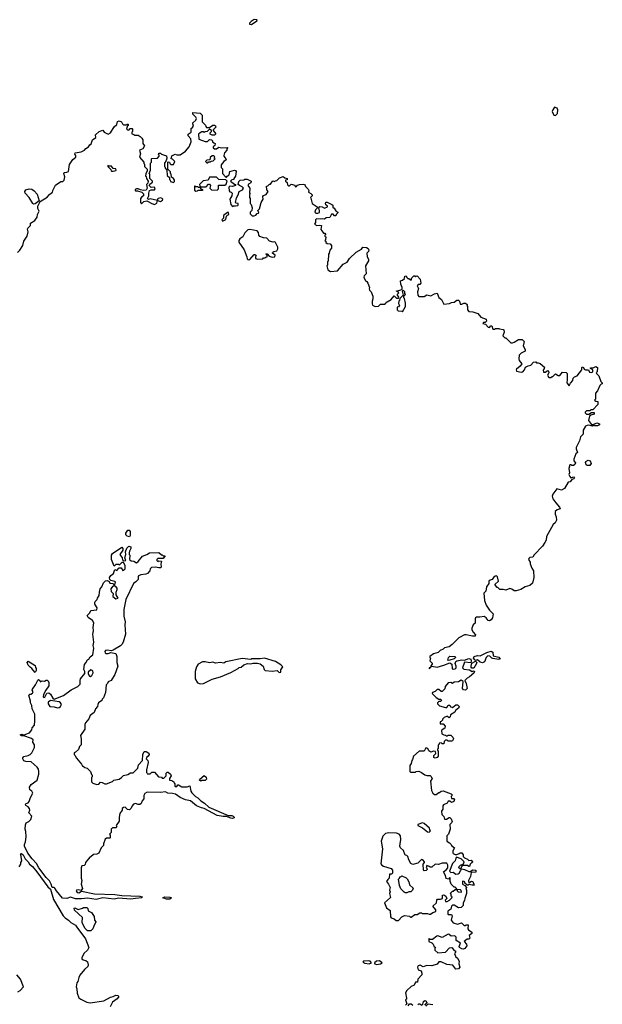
# Model space of a CAD drawing. Extents: x 2380107 to 2585170, y 384273 to 546161.
# Tile 132 of 256: x 2453755 to 2460540, y 516503 to 527977. Entities that reach past the tile are written whole.
import ezdxf

# ---------------------------------------------------------------- set-up
doc = ezdxf.new("R2010")
doc.units = 0

msp = doc.modelspace()

# ---------------------------------------------------------------- linework, layer by layer
at = {"layer": '0CON05XD'}
for points in [[(2456455, 527922), (2456516, 527965), (2456520, 527975), (2456485, 527977), (2456449, 527955), (2456433, 527935), (2456432, 527925), (2456455, 527922)], [(2453730, 525265), (2453755, 525290), (2453792, 525345), (2453803, 525395), (2453842, 525455), (2453853, 525505), (2453847, 525537), (2453851, 525549), (2453882, 525578), (2453880, 525605), (2453933, 525637), (2453958, 525675), (2453962, 525705), (2453980, 525745), (2453968, 525775), (2453968, 525805), (2453992, 525858), (2454075, 525908), (2454101, 525939), (2454125, 525960), (2454138, 525962), (2454140, 525985), (2454170, 526050), (2454235, 526092), (2454258, 526092), (2454272, 526108), (2454280, 526145), (2454270, 526185), (2454273, 526195), (2454305, 526198), (2454324, 526206), (2454335, 526288), (2454375, 526348), (2454410, 526375), (2454410, 526395), (2454398, 526408), (2454400, 526425), (2454470, 526435), (2454510, 526455), (2454524, 526476), (2454556, 526494), (2454572, 526518), (2454588, 526532), (2454604, 526576), (2454640, 526605), (2454638, 526635), (2454680, 526675), (2454725, 526690), (2454740, 526665), (2454785, 526642), (2454813, 526657), (2454855, 526730), (2454888, 526755), (2454895, 526790), (2454915, 526798), (2454940, 526785), (2454952, 526762), (2454965, 526750), (2454995, 526750), (2455005, 526760), (2455018, 526758), (2455020, 526745), (2455012, 526738), (2455000, 526705), (2455012, 526692), (2455025, 526690), (2455042, 526708), (2455065, 526710), (2455070, 526705), (2455070, 526675), (2455060, 526665), (2455060, 526645), (2455085, 526640), (2455095, 526630), (2455135, 526630), (2455156, 526616), (2455176, 526596), (2455188, 526575), (2455190, 526535), (2455207, 526507), (2455189, 526471), (2455150, 526455), (2455160, 526415), (2455152, 526375), (2455200, 526315), (2455202, 526302), (2455210, 526295), (2455210, 526265), (2455240, 526235), (2455240, 526215), (2455222, 526182), (2455220, 526155), (2455228, 526148), (2455232, 526125), (2455253, 526095), (2455248, 526072), (2455233, 526055), (2455240, 526015), (2455229, 525991), (2455197, 525987), (2455163, 525993), (2455135, 526006), (2455115, 526007), (2455101, 525999), (2455098, 525988), (2455105, 525982), (2455125, 525982), (2455177, 525967), (2455196, 525946), (2455196, 525924), (2455177, 525913), (2455162, 525895), (2455160, 525845), (2455175, 525830), (2455202, 525858), (2455234, 525864), (2455245, 525862), (2455293, 525833), (2455326, 525824), (2455351, 525839), (2455360, 525870), (2455395, 525857), (2455418, 525875), (2455420, 525885), (2455413, 525893), (2455395, 525900), (2455368, 525895), (2455360, 525885), (2455360, 525870), (2455275, 525890), (2455255, 525880), (2455243, 525893), (2455257, 525923), (2455258, 525955), (2455268, 525985), (2455285, 525993), (2455325, 525993), (2455332, 526005), (2455326, 526026), (2455285, 526020), (2455263, 526045), (2455269, 526061), (2455300, 526085), (2455300, 526095), (2455270, 526125), (2455270, 526175), (2455262, 526185), (2455278, 526225), (2455280, 526305), (2455290, 526315), (2455290, 526355), (2455295, 526360), (2455358, 526362), (2455380, 526385), (2455378, 526398), (2455370, 526405), (2455375, 526420), (2455395, 526420), (2455405, 526410), (2455465, 526390), (2455468, 526365), (2455460, 526335), (2455440, 526305), (2455440, 526265), (2455448, 526258), (2455450, 526245), (2455470, 526225), (2455472, 526162), (2455498, 526138), (2455500, 526115), (2455508, 526108), (2455512, 526092), (2455545, 526080), (2455557, 526093), (2455558, 526105), (2455548, 526125), (2455522, 526142), (2455520, 526175), (2455510, 526185), (2455510, 526205), (2455480, 526235), (2455480, 526315), (2455485, 526320), (2455498, 526318), (2455502, 526302), (2455515, 526290), (2455545, 526290), (2455560, 526325), (2455535, 526350), (2455520, 526355), (2455525, 526390), (2455565, 526410), (2455585, 526400), (2455625, 526400), (2455686, 526444), (2455728, 526495), (2455752, 526555), (2455747, 526587), (2455718, 526625), (2455718, 526642), (2455750, 526665), (2455753, 526707), (2455765, 526718), (2455780, 526735), (2455770, 526765), (2455773, 526775), (2455808, 526805), (2455813, 526825), (2455805, 526842), (2455770, 526875), (2455770, 526895), (2455858, 526888), (2455880, 526865), (2455880, 526785), (2455918, 526748), (2455922, 526732), (2455932, 526722), (2455965, 526720), (2456005, 526748), (2456025, 526748), (2456035, 526740), (2456038, 526725), (2456010, 526695), (2456010, 526685), (2456038, 526645), (2456025, 526630), (2455995, 526630), (2455974, 526644), (2455973, 526657), (2455990, 526675), (2455990, 526685), (2455965, 526700), (2455937, 526673), (2455915, 526670), (2455905, 526662), (2455895, 526670), (2455875, 526670), (2455855, 526660), (2455838, 526642), (2455840, 526585), (2455915, 526558), (2455942, 526558), (2455965, 526580), (2455988, 526578), (2456000, 526565), (2456000, 526555), (2456015, 526540), (2456030, 526535), (2456028, 526512), (2456010, 526495), (2456010, 526485), (2456023, 526473), (2456045, 526470), (2456075, 526490), (2456105, 526482), (2456178, 526488), (2456168, 526472), (2456168, 526455), (2456142, 526425), (2456132, 526395), (2456132, 526385), (2456157, 526357), (2456158, 526345), (2456132, 526325), (2456100, 526285), (2456100, 526255), (2456117, 526237), (2456118, 526185), (2456155, 526140), (2456165, 526140), (2456170, 526155), (2456195, 526170), (2456202, 526208), (2456255, 526222), (2456268, 526218), (2456277, 526207), (2456268, 526155), (2456250, 526125), (2456250, 526115), (2456225, 526110), (2456210, 526095), (2456255, 526060), (2456268, 526058), (2456270, 526045), (2456235, 526032), (2456202, 526038), (2456190, 526025), (2456193, 525983), (2456202, 525972), (2456218, 525968), (2456228, 525955), (2456227, 525923), (2456203, 525885), (2456212, 525825), (2456235, 525800), (2456243, 525807), (2456269, 525809), (2456295, 525810), (2456300, 525815), (2456300, 525835), (2456275, 525840), (2456268, 525848), (2456278, 525902), (2456300, 525935), (2456312, 525975), (2456350, 525995), (2456360, 526015), (2456345, 526030), (2456313, 526043), (2456300, 526055), (2456308, 526092), (2456323, 526107), (2456365, 526110), (2456375, 526120), (2456405, 526120), (2456450, 526095), (2456446, 526074), (2456421, 526059), (2456410, 526045), (2456437, 526015), (2456432, 525955), (2456438, 525945), (2456430, 525935), (2456430, 525905), (2456440, 525895), (2456440, 525835), (2456452, 525822), (2456462, 525785), (2456460, 525755), (2456440, 525735), (2456440, 525715), (2456463, 525693), (2456485, 525692), (2456505, 525700), (2456522, 525718), (2456538, 525722), (2456540, 525735), (2456532, 525742), (2456530, 525755), (2456547, 525773), (2456568, 525845), (2456592, 525885), (2456588, 525915), (2456595, 525928), (2456625, 525940), (2456650, 525975), (2456632, 525995), (2456630, 526035), (2456645, 526040), (2456665, 526060), (2456675, 526060), (2456702, 526098), (2456725, 526090), (2456732, 526098), (2456748, 526102), (2456780, 526135), (2456825, 526150), (2456842, 526132), (2456870, 526125), (2456868, 526112), (2456852, 526108), (2456850, 526095), (2456868, 526078), (2456873, 526053), (2456885, 526040), (2456898, 526042), (2456915, 526060), (2456958, 526048), (2456965, 526030), (2456978, 526032), (2456992, 526048), (2457015, 526058), (2457055, 526060), (2457070, 526055), (2457080, 526045), (2457082, 526032), (2457115, 526000), (2457122, 525985), (2457120, 525965), (2457145, 525952), (2457160, 525935), (2457160, 525925), (2457140, 525905), (2457147, 525897), (2457162, 525835), (2457220, 525795), (2457218, 525782), (2457198, 525762), (2457192, 525732), (2457202, 525722), (2457227, 525723), (2457245, 525730), (2457248, 525748)], [(2459995, 526860), (2460017, 526885), (2460021, 526925), (2460013, 526945), (2459985, 526956), (2459962, 526928), (2459956, 526905), (2459975, 526866), (2459995, 526860)], [(2455945, 526310), (2455955, 526320), (2455975, 526320), (2455985, 526330), (2456008, 526332), (2456030, 526355), (2456020, 526365), (2456028, 526378), (2456015, 526390), (2455995, 526390), (2455975, 526370), (2455968, 526342), (2455935, 526338), (2455920, 526325), (2455935, 526310), (2455945, 526310)], [(2454825, 526210), (2454845, 526212), (2454875, 526220), (2454880, 526225), (2454875, 526240), (2454843, 526243), (2454825, 526270), (2454795, 526270), (2454782, 526278), (2454780, 526265), (2454815, 526230), (2454820, 526215), (2454825, 526210)], [(2456055, 525990), (2456070, 526005), (2456072, 526048), (2456145, 526050), (2456158, 526062), (2456170, 526095), (2456155, 526110), (2456073, 526113), (2456045, 526140), (2455965, 526140), (2455950, 526105), (2455893, 526097), (2455850, 526055), (2455852, 526042), (2455865, 526030), (2455925, 526030), (2455955, 526060), (2455965, 526060), (2455978, 526045), (2455970, 526015), (2455990, 525995), (2456055, 525990)], [(2453917, 525827), (2453906, 525836), (2453864, 525905), (2453820, 525955), (2453814, 525976), (2453825, 525996), (2453865, 526007), (2453895, 526002), (2453924, 525984), (2453959, 525945), (2453980, 525865), (2453935, 525830), (2453917, 525827)], [(2455805, 525980), (2455825, 525982), (2455835, 525990), (2455885, 525990), (2455890, 525995), (2455872, 526002), (2455855, 526020), (2455835, 526020), (2455828, 526028), (2455805, 526030), (2455795, 526040), (2455790, 526035), (2455792, 525992), (2455805, 525980)], [(2457248, 525748), (2457240, 525785), (2457252, 525798), (2457277, 525797), (2457305, 525782), (2457340, 525795), (2457340, 525805), (2457321, 525821), (2457317, 525835), (2457321, 525849), (2457335, 525850), (2457390, 525825), (2457400, 525815), (2457402, 525792), (2457419, 525779), (2457435, 525750), (2457460, 525735), (2457460, 525725), (2457440, 525705), (2457435, 525690), (2457422, 525692), (2457405, 525710), (2457385, 525710), (2457365, 525670), (2457325, 525668), (2457305, 525652), (2457285, 525658), (2457255, 525652), (2457213, 525657), (2457200, 525645), (2457200, 525615), (2457190, 525595), (2457215, 525578), (2457245, 525582), (2457268, 525578), (2457263, 525533), (2457285, 525500), (2457295, 525490), (2457308, 525488), (2457320, 525475), (2457310, 525465), (2457310, 525455), (2457320, 525445), (2457317, 525413), (2457310, 525405), (2457320, 525395), (2457322, 525382), (2457335, 525370), (2457370, 525365), (2457387, 525347), (2457387, 525313), (2457365, 525290), (2457360, 525255), (2457350, 525245), (2457348, 525162), (2457340, 525155), (2457340, 525115), (2457332, 525108), (2457345, 525060), (2457375, 525043), (2457458, 525052), (2457523, 525127), (2457570, 525150), (2457596, 525194), (2457674, 525266), (2457735, 525302), (2457753, 525327), (2457795, 525322), (2457815, 525312), (2457822, 525295), (2457816, 525274), (2457798, 525255), (2457803, 525215), (2457816, 525186), (2457816, 525166), (2457783, 525107), (2457790, 525015), (2457765, 524990), (2457762, 524975), (2457782, 524935), (2457796, 524926), (2457808, 524905), (2457830, 524855), (2457825, 524840), (2457828, 524825), (2457850, 524805), (2457868, 524755), (2457868, 524725), (2457858, 524695), (2457858, 524665), (2457865, 524650), (2457895, 524633), (2457935, 524640), (2457955, 524660), (2458005, 524660), (2458020, 524675), (2458025, 524690), (2458035, 524690), (2458080, 524715), (2458115, 524760), (2458145, 524730), (2458168, 524732), (2458170, 524745), (2458150, 524775), (2458170, 524795), (2458158, 524808), (2458140, 524815), (2458208, 524832), (2458210, 524855), (2458193, 524893), (2458190, 524935), (2458215, 524940), (2458238, 524962), (2458242, 524988), (2458255, 524990), (2458262, 524972), (2458275, 524960), (2458285, 524960), (2458315, 524940), (2458322, 524968), (2458345, 524990), (2458355, 524990), (2458365, 524980), (2458372, 524988), (2458385, 524990), (2458420, 524955), (2458426, 524905), (2458415, 524890), (2458395, 524890), (2458382, 524875), (2458398, 524845), (2458388, 524805), (2458390, 524765), (2458405, 524750), (2458465, 524752), (2458495, 524772), (2458545, 524760), (2458585, 524782), (2458615, 524790), (2458635, 524740), (2458668, 524718), (2458695, 524662), (2458762, 524668), (2458785, 524682), (2458816, 524684), (2458845, 524708), (2458865, 524710), (2458877, 524697), (2458885, 524662), (2458905, 524660), (2458928, 524672), (2458945, 524672), (2458968, 524658), (2458962, 524645), (2458970, 524635), (2458970, 524595), (2458985, 524578), (2459032, 524572), (2459092, 524552), (2459125, 524510), (2459188, 524488), (2459190, 524465), (2459175, 524450), (2459155, 524450), (2459150, 524435), (2459178, 524428), (2459212, 524392), (2459225, 524390), (2459242, 524408), (2459255, 524410), (2459265, 524370), (2459285, 524370), (2459295, 524380), (2459335, 524380), (2459343, 524373), (2459385, 524368), (2459392, 524362), (2459397, 524335), (2459382, 524292), (2459405, 524270), (2459415, 524270), (2459473, 524213), (2459495, 524212), (2459515, 524220), (2459565, 524250), (2459605, 524250), (2459630, 524225), (2459620, 524175), (2459642, 524135), (2459642, 524115), (2459595, 524092), (2459573, 524067), (2459568, 524025), (2459573, 524005), (2459602, 523965), (2459582, 523938), (2459541, 523905), (2459537, 523895), (2459541, 523881), (2459595, 523870), (2459615, 523872), (2459634, 523895), (2459645, 523928), (2459675, 523943), (2459708, 523952), (2459740, 523985), (2459765, 523990), (2459775, 523980), (2459795, 523980), (2459815, 523970), (2459868, 523928), (2459858, 523902), (2459850, 523895), (2459855, 523870), (2459875, 523870), (2459905, 523888), (2459915, 523880), (2459917, 523863), (2459900, 523835), (2459918, 523808), (2459942, 523808), (2459955, 523820), (2459965, 523820), (2459995, 523850), (2460025, 523830), (2460045, 523830), (2460075, 523870), (2460120, 523865), (2460130, 523855), (2460132, 523785), (2460128, 523745), (2460155, 523710), (2460169, 523741), (2460195, 523772), (2460202, 523798), (2460216, 523814), (2460248, 523825), (2460300, 523895), (2460300, 523925), (2460305, 523930), (2460320, 523925), (2460330, 523905), (2460345, 523898), (2460378, 523898), (2460391, 523871), (2460414, 523866), (2460428, 523875), (2460428, 523895), (2460402, 523912), (2460402, 523918), (2460435, 523918), (2460466, 523936), (2460483, 523923), (2460480, 523875), (2460475, 523870), (2460470, 523865), (2460472, 523852), (2460498, 523828), (2460522, 523762), (2460540, 523745), (2460540, 523735), (2460525, 523730), (2460510, 523715), (2460485, 523650), (2460460, 523625), (2460462, 523575), (2460460, 523555), (2460450, 523545), (2460465, 523530), (2460488, 523528), (2460487, 523493), (2460428, 523432), (2460405, 523430), (2460395, 523420), (2460355, 523420), (2460340, 523405), (2460340, 523395), (2460355, 523380), (2460385, 523380), (2460415, 523400), (2460445, 523400), (2460445, 523380), (2460405, 523370), (2460390, 523355), (2460380, 523305), (2460415, 523260), (2460435, 523260), (2460475, 523280), (2460506, 523266), (2460508, 523255), (2460485, 523244), (2460455, 523243), (2460445, 523250), (2460425, 523240), (2460385, 523252), (2460363, 523247), (2460345, 523240), (2460317, 523195), (2460318, 523145), (2460288, 523115), (2460275, 523070), (2460237, 522993), (2460237, 522975), (2460250, 522935), (2460233, 522917), (2460210, 522855), (2460210, 522835), (2460227, 522813), (2460220, 522795), (2460205, 522780), (2460185, 522780), (2460175, 522790), (2460162, 522788), (2460152, 522745), (2460158, 522695), (2460152, 522675), (2460160, 522655), (2460175, 522640), (2460205, 522648), (2460218, 522635), (2460210, 522625), (2460185, 522620), (2460165, 522593), (2460142, 522588), (2460098, 522515), (2460064, 522496), (2460012, 522508), (2459964, 522446), (2459958, 522425), (2459962, 522395), (2459998, 522345), (2460042, 522298), (2460050, 522275), (2460013, 522267), (2459992, 522245), (2459990, 522215), (2460002, 522185), (2460008, 522145), (2459992, 522115), (2459968, 522095), (2459890, 521955), (2459887, 521913), (2459872, 521885), (2459845, 521842), (2459745, 521740), (2459730, 521715), (2459695, 521710), (2459683, 521697), (2459680, 521685), (2459700, 521655), (2459700, 521635), (2459718, 521585), (2459738, 521555), (2459742, 521475), (2459728, 521412), (2459697, 521383), (2459643, 521367), (2459592, 521338), (2459535, 521322), (2459513, 521323), (2459485, 521342), (2459465, 521347), (2459415, 521328), (2459385, 521338), (2459348, 521338), (2459325, 521360), (2459315, 521360), (2459290, 521395), (2459330, 521435), (2459320, 521485), (2459305, 521500), (2459298, 521492), (2459282, 521488), (2459257, 521453), (2459233, 521447), (2459220, 521435), (2459220, 521405), (2459193, 521367), (2459182, 521318), (2459162, 521295), (2459168, 521208), (2459188, 521155), (2459227, 521095), (2459268, 521055), (2459260, 521005), (2459246, 520984), (2459225, 520972), (2459210, 520975), (2459186, 521006), (2459163, 521023), (2459115, 521014), (2459074, 521016), (2459063, 521007), (2459060, 520995), (2459058, 520945), (2459038, 520925), (2459022, 520885), (2459022, 520865), (2459035, 520840), (2459065, 520810), (2459060, 520795), (2459027, 520793), (2458955, 520810), (2458935, 520808), (2458870, 520775), (2458790, 520695), (2458755, 520670), (2458703, 520657), (2458685, 520640), (2458650, 520625), (2458628, 520602), (2458575, 520588), (2458530, 520555), (2458532, 520542), (2458540, 520535), (2458530, 520505), (2458558, 520478), (2458560, 520465), (2458543, 520447), (2458541, 520429), (2458522, 520425), (2458523, 520413), (2458541, 520429), (2458555, 520442), (2458615, 520432), (2458695, 520455), (2458765, 520482), (2458787, 520467), (2458793, 520413), (2458805, 520408), (2458825, 520412), (2458840, 520425), (2458840, 520445), (2458828, 520475), (2458834, 520496), (2458844, 520506), (2458904, 520516), (2458936, 520514), (2458985, 520531), (2459009, 520525), (2459014, 520506), (2459008, 520482), (2458935, 520491), (2458912, 520425), (2458928, 520408), (2458992, 520402), (2459025, 520380), (2459035, 520390), (2459050, 520385), (2459045, 520360), (2458995, 520318), (2458967, 520303), (2458940, 520275), (2458955, 520240)], [(2456115, 525630), (2456125, 525632), (2456155, 525650), (2456163, 525687), (2456175, 525700), (2456190, 525705), (2456185, 525730), (2456175, 525730), (2456128, 525695), (2456130, 525665), (2456110, 525645), (2456115, 525630)], [(2456415, 525180), (2456435, 525182), (2456485, 525240), (2456495, 525240), (2456507, 525227), (2456500, 525215), (2456500, 525195), (2456525, 525188), (2456585, 525190), (2456595, 525200), (2456615, 525200), (2456622, 525208), (2456638, 525212), (2456638, 525228), (2456620, 525245), (2456625, 525250), (2456638, 525248), (2456662, 525222), (2456695, 525208), (2456725, 525212), (2456732, 525232), (2456700, 525255), (2456703, 525267), (2456713, 525277), (2456748, 525282), (2456762, 525305), (2456762, 525325), (2456735, 525380), (2456725, 525388), (2456705, 525383), (2456664, 525394), (2456635, 525432), (2456595, 525433), (2456552, 525452), (2456540, 525465), (2456537, 525497), (2456520, 525515), (2456435, 525533), (2456412, 525528), (2456376, 525494), (2456354, 525446), (2456318, 525422), (2456307, 525405), (2456306, 525386), (2456370, 525295), (2456402, 525215), (2456405, 525190), (2456415, 525180)], [(2458215, 524572), (2458250, 524635), (2458250, 524675), (2458237, 524727), (2458230, 524735), (2458230, 524755), (2458248, 524775), (2458240, 524785), (2458240, 524805), (2458225, 524820), (2458210, 524815), (2458220, 524765), (2458182, 524728), (2458180, 524705), (2458170, 524695), (2458168, 524668), (2458180, 524645), (2458165, 524630), (2458150, 524625), (2458152, 524595), (2458164, 524584), (2458205, 524580), (2458215, 524572)], [(2460365, 522781), (2460351, 522791), (2460343, 522815), (2460350, 522830), (2460375, 522844), (2460398, 522838), (2460409, 522805), (2460395, 522783), (2460365, 522781)], [(2455035, 521950), (2455005, 521958), (2454990, 521975), (2454992, 521995), (2455015, 522030), (2455028, 522028), (2455042, 522012), (2455042, 521965), (2455035, 521950)], [(2454645, 517726), (2454545, 517741), (2454475, 517732), (2454405, 517734), (2454345, 517753), (2454305, 517736), (2454255, 517741), (2454183, 517825), (2454165, 517857), (2454155, 517864), (2454134, 517865), (2454122, 517905), (2454102, 517942), (2454062, 517982), (2453977, 518095), (2453951, 518145), (2453899, 518199), (2453851, 518265), (2453810, 518345), (2453810, 518365), (2453822, 518395), (2453832, 518455), (2453828, 518518), (2453818, 518545), (2453823, 518595), (2453831, 518619), (2453860, 518635), (2453883, 518657), (2453898, 518695), (2453863, 518735), (2453873, 518767), (2453870, 518785), (2453855, 518803), (2453825, 518820), (2453822, 518835), (2453830, 518845), (2453855, 518850), (2453867, 518865), (2453880, 518915), (2453908, 518965), (2453898, 518985), (2453874, 519004), (2453868, 519035), (2453888, 519065), (2453960, 519115), (2453976, 519184), (2453978, 519215), (2453972, 519242), (2453958, 519265), (2453925, 519298), (2453887, 519327), (2453825, 519332), (2453805, 519342), (2453792, 519365), (2453793, 519377), (2453805, 519392), (2453855, 519402), (2453876, 519414), (2453898, 519435), (2453928, 519495), (2453927, 519527), (2453908, 519558), (2453910, 519585), (2453892, 519602), (2453805, 519632), (2453775, 519631), (2453760, 519645), (2453785, 519652), (2453805, 519640), (2453825, 519652), (2453870, 519665), (2453895, 519700), (2453902, 519725), (2453928, 519755), (2453933, 519805), (2453930, 519885), (2453902, 519945), (2453897, 519987), (2453882, 520015), (2453882, 520035), (2453860, 520105), (2453872, 520118), (2453885, 520118), (2453905, 520130), (2453910, 520145), (2453900, 520165), (2453903, 520177), (2453940, 520225), (2453965, 520280), (2453975, 520290), (2453990, 520275), (2453995, 520260), (2454018, 520272), (2454045, 520270), (2454065, 520282), (2454075, 520282), (2454085, 520273), (2454096, 520255), (2454096, 520215), (2454058, 520165), (2454032, 520115), (2454030, 520085), (2454035, 520080), (2454048, 520082), (2454070, 520130), (2454095, 520132), (2454115, 520118), (2454140, 520070), (2454155, 520060), (2454265, 520102), (2454355, 520168), (2454433, 520207), (2454460, 520235), (2454458, 520275), (2454462, 520295), (2454512, 520358), (2454512, 520382), (2454503, 520405), (2454508, 520462), (2454527, 520483), (2454544, 520516), (2454560, 520525), (2454577, 520553), (2454607, 520575), (2454620, 520655), (2454610, 520685), (2454620, 520725), (2454607, 520815), (2454613, 520855), (2454610, 520895), (2454619, 520949), (2454602, 520975), (2454552, 521012), (2454542, 521035), (2454570, 521065), (2454585, 521092), (2454655, 521100), (2454657, 521125), (2454630, 521165), (2454630, 521185), (2454633, 521197), (2454658, 521222), (2454660, 521235), (2454682, 521265), (2454684, 521305), (2454694, 521345), (2454711, 521369), (2454732, 521415), (2454755, 521437), (2454775, 521440), (2454795, 521430), (2454805, 521412), (2454840, 521405), (2454850, 521395), (2454850, 521375), (2454835, 521370), (2454818, 521345), (2454820, 521315), (2454842, 521292), (2454840, 521255), (2454875, 521230), (2454900, 521235), (2454878, 521275), (2454878, 521305), (2454892, 521335), (2454892, 521352), (2454875, 521370), (2454860, 521375), (2454870, 521425), (2454862, 521432), (2454815, 521440), (2454803, 521453), (2454802, 521475), (2454815, 521500), (2454848, 521522), (2454862, 521568), (2454885, 521560), (2454915, 521590), (2454935, 521590), (2454955, 521560), (2454968, 521562), (2454982, 521578), (2454982, 521615), (2454965, 521650), (2454945, 521650), (2454915, 521620), (2454908, 521628), (2454875, 521627), (2454855, 521610), (2454824, 521685), (2454823, 521735), (2454835, 521758), (2454945, 521830), (2454958, 521815), (2454958, 521795), (2454922, 521745), (2454950, 521705), (2454953, 521683), (2454965, 521670), (2454990, 521675), (2454978, 521705), (2454992, 521745), (2454988, 521775), (2455003, 521817), (2455025, 521840), (2455050, 521835), (2455050, 521815), (2455032, 521785), (2455030, 521765), (2455030, 521745), (2455038, 521735), (2455032, 521685), (2455055, 521671), (2455086, 521666), (2455115, 521648), (2455135, 521662), (2455184, 521726), (2455235, 521744), (2455265, 521763), (2455377, 521767), (2455405, 521740), (2455415, 521740), (2455425, 521730), (2455448, 521728), (2455432, 521708), (2455425, 521700), (2455365, 521700), (2455353, 521687), (2455353, 521673), (2455363, 521663), (2455375, 521670), (2455408, 521668), (2455398, 521635), (2455402, 521598), (2455395, 521590), (2455375, 521588), (2455335, 521598), (2455288, 521592), (2455273, 521577), (2455270, 521555), (2455245, 521524), (2455225, 521514), (2455164, 521506), (2455140, 521495), (2455134, 521485), (2455133, 521455), (2455109, 521425), (2455080, 521405), (2454991, 521219), (2454968, 521105), (2454968, 521025), (2454982, 520962), (2454978, 520925), (2454986, 520815), (2454961, 520725), (2454944, 520695), (2454928, 520682), (2454845, 520630), (2454825, 520622), (2454775, 520631), (2454753, 520625), (2454746, 520615), (2454749, 520599), (2454762, 520592), (2454785, 520592), (2454815, 520601), (2454875, 520590), (2454888, 520555), (2454888, 520485), (2454898, 520445), (2454862, 520345), (2454820, 520275), (2454785, 520260), (2454778, 520242), (2454763, 520227), (2454753, 520135), (2454730, 520075), (2454715, 520060), (2454710, 520045), (2454673, 520015), (2454663, 519995), (2454662, 519975), (2454638, 519945), (2454623, 519905), (2454575, 519867), (2454559, 519831), (2454520, 519785), (2454512, 519765), (2454512, 519708), (2454462, 519635), (2454470, 519595), (2454470, 519525), (2454453, 519507), (2454439, 519471), (2454405, 519440), (2454390, 519435), (2454390, 519415), (2454398, 519408), (2454415, 519370), (2454475, 519300), (2454485, 519280), (2454495, 519280), (2454513, 519263), (2454540, 519255), (2454580, 519215), (2454592, 519182), (2454600, 519175), (2454600, 519155), (2454590, 519145), (2454590, 519095), (2454605, 519080), (2454653, 519063), (2454675, 519070), (2454695, 519090), (2454715, 519088), (2454745, 519072), (2454767, 519073), (2454835, 519100), (2454853, 519117), (2454912, 519128), (2454940, 519145), (2454965, 519170), (2455015, 519180), (2455045, 519200), (2455078, 519202), (2455130, 519255), (2455140, 519295), (2455187, 519343), (2455190, 519415), (2455205, 519450), (2455228, 519448), (2455258, 519428), (2455261, 519415), (2455253, 519395), (2455237, 519383), (2455228, 519365), (2455246, 519346), (2455252, 519322), (2455230, 519235), (2455230, 519205), (2455238, 519198), (2455245, 519190), (2455275, 519190), (2455295, 519210), (2455325, 519210), (2455372, 519152), (2455405, 519150), (2455415, 519140), (2455435, 519140), (2455460, 519165), (2455460, 519195), (2455472, 519208), (2455485, 519210), (2455510, 519185), (2455518, 519165), (2455500, 519135), (2455500, 519115), (2455525, 519110), (2455550, 519095), (2455552, 519082), (2455560, 519075), (2455560, 519045), (2455565, 519040), (2455585, 519040), (2455595, 519060), (2455605, 519060), (2455645, 519038), (2455705, 519038), (2455738, 519048), (2455748, 518988), (2455758, 518968), (2455802, 518925), (2455830, 518910), (2455865, 518875), (2455908, 518848), (2455959, 518799), (2456182, 518702), (2456225, 518702), (2456242, 518695), (2456254, 518685), (2456253, 518677), (2456235, 518670), (2456213, 518673), (2456163, 518693), (2456125, 518691), (2456055, 518704), (2455905, 518786), (2455872, 518792), (2455815, 518816), (2455743, 518875), (2455685, 518886), (2455624, 518914), (2455571, 518951), (2455535, 518961), (2455482, 518962), (2455452, 518978), (2455395, 518970), (2455240, 518975), (2455212, 518958), (2455202, 518935), (2455202, 518898), (2455180, 518875), (2455168, 518845), (2455155, 518832), (2455135, 518830), (2455105, 518842), (2455080, 518835), (2455063, 518817), (2455055, 518790), (2455035, 518770), (2455012, 518772), (2454985, 518800), (2454962, 518798), (2454950, 518785), (2454950, 518765), (2454922, 518725), (2454912, 518685), (2454912, 518638), (2454880, 518585), (2454888, 518572), (2454875, 518560), (2454835, 518560), (2454820, 518545), (2454820, 518505), (2454800, 518485), (2454810, 518475), (2454810, 518445), (2454805, 518440), (2454765, 518440), (2454752, 518428), (2454730, 518375), (2454730, 518355), (2454702, 518328), (2454676, 518264), (2454655, 518252), (2454615, 518250), (2454585, 518220), (2454572, 518218), (2454520, 518155), (2454518, 518132), (2454505, 518120), (2454480, 518115), (2454472, 518095), (2454470, 517975), (2454477, 517945), (2454472, 517905), (2454486, 517854), (2454472, 517828), (2454434, 517836), (2454418, 517832), (2454412, 517825), (2454425, 517806), (2454445, 517803), (2454475, 517820), (2454625, 517792), (2454861, 517781), (2454945, 517772), (2455155, 517762), (2455182, 517755), (2455177, 517745), (2455105, 517735), (2455048, 517728), (2454905, 517739), (2454855, 517727), (2454725, 517742), (2454645, 517726)], [(2458745, 520510), (2458740, 520515), (2458750, 520545), (2458765, 520560), (2458828, 520558), (2458830, 520545), (2458815, 520530), (2458765, 520512), (2458745, 520510)], [(2459145, 520483), (2459119, 520489), (2459086, 520516), (2459065, 520510), (2459055, 520517), (2459040, 520535), (2459048, 520555), (2459086, 520566), (2459117, 520563), (2459195, 520604), (2459245, 520619), (2459264, 520605), (2459268, 520565), (2459335, 520547), (2459350, 520525), (2459335, 520520), (2459265, 520531), (2459253, 520535), (2459230, 520560), (2459205, 520562), (2459186, 520545), (2459167, 520495), (2459145, 520483)], [(2453935, 520370), (2453910, 520395), (2453898, 520418), (2453875, 520430), (2453852, 520455), (2453840, 520485), (2453855, 520502), (2453935, 520450), (2453938, 520428), (2453948, 520415), (2453946, 520394), (2453935, 520370)], [(2455855, 520236), (2455895, 520241), (2455995, 520291), (2456095, 520321), (2456215, 520370), (2456300, 520415), (2456312, 520428), (2456335, 520430), (2456365, 520460), (2456407, 520473), (2456445, 520470), (2456475, 520478), (2456525, 520478), (2456555, 520472), (2456590, 520445), (2456602, 520405), (2456615, 520392), (2456695, 520387), (2456752, 520392), (2456775, 520370), (2456798, 520375), (2456798, 520402), (2456818, 520435), (2456798, 520458), (2456735, 520499), (2456605, 520537), (2456555, 520528), (2456455, 520528), (2456445, 520522), (2456345, 520532), (2456155, 520493), (2456133, 520477), (2456095, 520487), (2456035, 520478), (2456005, 520490), (2455965, 520482), (2455916, 520494), (2455885, 520493), (2455835, 520468), (2455813, 520435), (2455797, 520383), (2455797, 520315), (2455799, 520295), (2455825, 520250), (2455855, 520236)], [(2459045, 520420), (2459022, 520422), (2459012, 520432), (2459012, 520442), (2459022, 520478), (2459065, 520500), (2459078, 520485), (2459076, 520474), (2459045, 520420)], [(2454575, 520323), (2454595, 520333), (2454609, 520365), (2454605, 520388), (2454585, 520400), (2454552, 520375), (2454553, 520353), (2454567, 520327), (2454575, 520323)], [(2458955, 520240), (2458967, 520185), (2458946, 520164), (2458925, 520168), (2458912, 520185), (2458920, 520265), (2458895, 520280), (2458865, 520262), (2458815, 520258), (2458795, 520240), (2458775, 520252), (2458745, 520248), (2458710, 520205), (2458705, 520180), (2458675, 520150), (2458665, 520150), (2458635, 520170), (2458615, 520170), (2458595, 520150), (2458562, 520135), (2458560, 520125), (2458605, 520078), (2458635, 520060), (2458655, 520060), (2458668, 520048), (2458658, 520032), (2458635, 520030), (2458622, 520015), (2458620, 520005), (2458643, 519983), (2458715, 519960), (2458728, 519962), (2458745, 519990), (2458765, 519990), (2458770, 519975), (2458795, 519960), (2458835, 519993), (2458855, 519993), (2458872, 519975), (2458871, 519959), (2458832, 519928), (2458823, 519907), (2458772, 519878), (2458770, 519855), (2458755, 519840), (2458738, 519858), (2458725, 519858), (2458700, 519845), (2458680, 519825), (2458680, 519815), (2458665, 519800), (2458650, 519795), (2458652, 519772), (2458685, 519770), (2458710, 519745), (2458708, 519722), (2458685, 519710), (2458668, 519692), (2458670, 519655), (2458693, 519643), (2458715, 519640), (2458725, 519630), (2458735, 519630), (2458745, 519640), (2458775, 519640), (2458800, 519615), (2458808, 519595), (2458796, 519574), (2458785, 519568), (2458745, 519570), (2458735, 519580), (2458715, 519580), (2458700, 519565), (2458695, 519540), (2458675, 519540), (2458665, 519550), (2458640, 519545), (2458640, 519535), (2458628, 519522), (2458628, 519485), (2458620, 519475), (2458622, 519462), (2458630, 519455), (2458628, 519395), (2458615, 519378), (2458595, 519370), (2458578, 519378), (2458578, 519402), (2458600, 519425), (2458598, 519448), (2458575, 519452), (2458545, 519442), (2458520, 519455), (2458510, 519485), (2458485, 519490), (2458466, 519454), (2458408, 519452), (2458340, 519395), (2458330, 519355), (2458320, 519345), (2458315, 519310), (2458300, 519285), (2458300, 519215), (2458305, 519210), (2458365, 519210), (2458373, 519217), (2458405, 519220), (2458436, 519206), (2458475, 519178), (2458495, 519170), (2458535, 519168), (2458545, 519160), (2458558, 519135), (2458540, 519105), (2458552, 518995), (2458568, 518965), (2458585, 518948), (2458605, 518948), (2458635, 518970), (2458645, 518970), (2458662, 518988), (2458685, 518990), (2458780, 518955), (2458790, 518945), (2458788, 518932), (2458780, 518925), (2458782, 518902), (2458815, 518900), (2458820, 518895), (2458810, 518865), (2458785, 518853), (2458765, 518870), (2458745, 518870), (2458733, 518847), (2458691, 518829), (2458682, 518815), (2458682, 518778), (2458668, 518752), (2458670, 518715), (2458695, 518690), (2458702, 518662), (2458725, 518662), (2458755, 518680), (2458765, 518680), (2458780, 518665), (2458790, 518635), (2458788, 518622), (2458763, 518597), (2458770, 518545), (2458750, 518485), (2458730, 518465), (2458730, 518405), (2458760, 518385), (2458780, 518365), (2458784, 518354), (2458820, 518325), (2458798, 518292), (2458798, 518268), (2458805, 518260), (2458825, 518250), (2458845, 518250), (2458875, 518260), (2458885, 518270), (2458905, 518270), (2458920, 518245), (2458920, 518225), (2458935, 518210), (2458970, 518195), (2458985, 518180), (2459012, 518182), (2459030, 518165), (2459025, 518150), (2459015, 518150), (2459002, 518138), (2458995, 518110), (2458985, 518110), (2458972, 518122), (2458918, 518122), (2458902, 518108), (2458898, 518092), (2458885, 518080), (2458870, 518095), (2458875, 518110), (2458890, 518125), (2458925, 518140), (2458930, 518165), (2458895, 518200), (2458842, 518218), (2458833, 518207), (2458827, 518175), (2458797, 518143), (2458760, 518055), (2458775, 518040), (2458802, 518042), (2458835, 518020), (2458860, 518025), (2458875, 518032), (2458892, 518068), (2458905, 518080), (2458936, 518076), (2458985, 518050), (2459005, 518050), (2459028, 518072), (2459068, 518068), (2459067, 518043), (2459012, 518038), (2459007, 517993), (2458980, 517945), (2458985, 517920), (2459015, 517940), (2459033, 517933), (2459047, 517893), (2459025, 517890), (2458985, 517900), (2458978, 517892), (2458965, 517890), (2458940, 517915), (2458940, 517925), (2458930, 517935), (2458912, 517938), (2458910, 517905), (2458938, 517888), (2458960, 517865), (2458952, 517845), (2458960, 517835), (2458960, 517795), (2458938, 517735), (2458937, 517713), (2458920, 517685), (2458920, 517655), (2458898, 517632), (2458865, 517628), (2458815, 517660), (2458795, 517660), (2458783, 517647), (2458775, 517610), (2458742, 517588), (2458740, 517555), (2458745, 517550), (2458785, 517550), (2458792, 517535), (2458780, 517485), (2458805, 517452), (2458855, 517438), (2458902, 517452), (2458933, 517423), (2458947, 517423), (2458955, 517430), (2458978, 517428), (2458973, 517383), (2458981, 517371), (2459020, 517345), (2459022, 517328), (2458990, 517305), (2458998, 517272), (2458987, 517263), (2458965, 517262), (2458933, 517235), (2458958, 517205), (2458962, 517185), (2458941, 517155), (2458924, 517146), (2458905, 517148), (2458876, 517166), (2458873, 517175), (2458888, 517215), (2458840, 517245), (2458840, 517285), (2458822, 517302), (2458778, 517298), (2458758, 517318), (2458745, 517322), (2458675, 517282), (2458625, 517300), (2458613, 517297), (2458562, 517258), (2458535, 517260), (2458525, 517270), (2458520, 517265), (2458520, 517235), (2458555, 517220), (2458570, 517205), (2458582, 517172), (2458598, 517168), (2458590, 517155), (2458590, 517135), (2458625, 517102), (2458715, 517112), (2458760, 517160), (2458786, 517166), (2458815, 517130), (2458830, 517125), (2458830, 517105), (2458822, 517098), (2458820, 517085), (2458828, 517078), (2458832, 517062), (2458855, 517040), (2458872, 517005), (2458870, 516975), (2458882, 516935), (2458864, 516916), (2458835, 516912), (2458798, 516958), (2458728, 516968), (2458665, 516998), (2458635, 516998), (2458615, 516972), (2458555, 516951), (2458495, 516954), (2458455, 516940), (2458418, 516958), (2458395, 516952), (2458387, 516935), (2458394, 516904), (2458430, 516895), (2458440, 516865), (2458438, 516845), (2458390, 516795), (2458388, 516762), (2458365, 516760), (2458350, 516725), (2458315, 516710), (2458262, 516665), (2458250, 516635), (2458260, 516575), (2458260, 516565), (2458250, 516555), (2458262, 516508), (2458248, 516492)], [(2454195, 519957), (2454215, 519962), (2454232, 519975), (2454240, 519995), (2454232, 520015), (2454216, 520026), (2454115, 520042), (2454088, 520025), (2454086, 520005), (2454105, 519974), (2454155, 519970), (2454195, 519957)], [(2455865, 519102), (2455850, 519115), (2455852, 519128), (2455905, 519170), (2455925, 519150), (2455930, 519125), (2455915, 519112), (2455878, 519112), (2455865, 519102)], [(2458525, 518510), (2458540, 518525), (2458530, 518535), (2458527, 518557), (2458465, 518612), (2458445, 518618), (2458392, 518598), (2458390, 518585), (2458445, 518559), (2458505, 518512), (2458525, 518510)], [(2458138, 517478), (2458165, 517480), (2458207, 517523), (2458235, 517538), (2458295, 517530), (2458305, 517520), (2458315, 517520), (2458355, 517548), (2458385, 517550), (2458415, 517568), (2458435, 517570), (2458445, 517560), (2458505, 517562), (2458525, 517552), (2458540, 517555), (2458565, 517572), (2458600, 517585), (2458600, 517605), (2458568, 517645), (2458608, 517685), (2458613, 517717), (2458622, 517728), (2458655, 517728), (2458680, 517735), (2458680, 517775), (2458695, 517778), (2458718, 517765), (2458728, 517735), (2458710, 517715), (2458713, 517703), (2458735, 517700), (2458760, 517715), (2458788, 517745), (2458790, 517755), (2458780, 517765), (2458780, 517785), (2458770, 517795), (2458795, 517820), (2458805, 517820), (2458825, 517840), (2458850, 517840), (2458850, 517825), (2458862, 517812), (2458895, 517810), (2458900, 517815), (2458898, 517828), (2458888, 517838), (2458850, 517840), (2458838, 517858), (2458825, 517870), (2458815, 517870), (2458780, 517905), (2458768, 517938), (2458768, 517978), (2458762, 517978), (2458748, 517962), (2458720, 517970), (2458712, 518005), (2458690, 518045), (2458726, 518074), (2458742, 518095), (2458742, 518125), (2458728, 518148), (2458675, 518147), (2458633, 518133), (2458593, 518137), (2458555, 518100), (2458535, 518100), (2458525, 518110), (2458495, 518120), (2458490, 518095), (2458498, 518088), (2458500, 518075), (2458487, 518063), (2458465, 518060), (2458458, 518068), (2458452, 518135), (2458470, 518155), (2458470, 518165), (2458450, 518185), (2458435, 518190), (2458392, 518148), (2458335, 518133), (2458312, 518145), (2458288, 518188), (2458276, 518226), (2458265, 518238), (2458245, 518242), (2458224, 518294), (2458190, 518325), (2458184, 518345), (2458187, 518373), (2458193, 518425), (2458188, 518465), (2458175, 518485), (2458145, 518496), (2458055, 518503), (2458016, 518495), (2457986, 518464), (2457964, 518405), (2457981, 518315), (2457962, 518142), (2457973, 518123), (2457991, 518111), (2458080, 518085), (2458098, 518065), (2458097, 518033), (2458085, 518020), (2458062, 518018), (2458058, 517975), (2458041, 517959), (2458028, 517935), (2458050, 517905), (2458068, 517865), (2458062, 517835), (2458070, 517815), (2458062, 517795), (2458072, 517748), (2458003, 517685), (2458025, 517628), (2458070, 517595), (2458072, 517522), (2458082, 517512), (2458118, 517498), (2458138, 517478)], [(2453750, 518105), (2453770, 518135), (2453770, 518155), (2453780, 518175), (2453767, 518247), (2453760, 518255), (2453775, 518260), (2453796, 518245), (2453819, 518199), (2453854, 518165), (2453868, 518138), (2453905, 518108), (2453956, 518046), (2454084, 517874), (2454115, 517845), (2454148, 517725), (2454263, 517535), (2454285, 517512), (2454325, 517485), (2454350, 517455), (2454405, 517427), (2454421, 517401), (2454523, 517265), (2454559, 517165), (2454545, 517133), (2454503, 517097), (2454480, 517045), (2454480, 517035), (2454495, 517020), (2454525, 517012), (2454545, 517000), (2454552, 516965), (2454550, 516945), (2454511, 516909), (2454457, 516843), (2454443, 516817), (2454432, 516768), (2454420, 516755), (2454412, 516705), (2454420, 516685), (2454424, 516634), (2454445, 516580), (2454465, 516562), (2454535, 516528), (2454575, 516522), (2454735, 516543), (2454812, 516588), (2454845, 516594), (2454875, 516609), (2454897, 516607), (2454908, 516595), (2454892, 516568), (2454835, 516530), (2454808, 516475)], [(2458265, 517802), (2458245, 517802), (2458231, 517811), (2458195, 517850), (2458178, 517888), (2458168, 517962), (2458180, 517975), (2458182, 517988), (2458195, 517990), (2458205, 518000), (2458255, 517978), (2458268, 517965), (2458285, 517930), (2458294, 517894), (2458337, 517857), (2458330, 517835), (2458310, 517815), (2458285, 517812), (2458265, 517802)], [(2455465, 517727), (2455420, 517745), (2455445, 517755), (2455502, 517752), (2455523, 517745), (2455505, 517730), (2455465, 517727)], [(2454545, 517359), (2454515, 517389), (2454484, 517455), (2454487, 517515), (2454395, 517602), (2454390, 517625), (2454397, 517627), (2454435, 517608), (2454487, 517623), (2454498, 517632), (2454535, 517630), (2454548, 517618), (2454554, 517594), (2454593, 517573), (2454623, 517525), (2454628, 517485), (2454642, 517465), (2454617, 517415), (2454608, 517382), (2454585, 517360), (2454545, 517359)], [(2457825, 516974), (2457852, 516985), (2457837, 517005), (2457821, 517011), (2457760, 517005), (2457750, 516995), (2457774, 516984), (2457825, 516974)], [(2457909, 516969), (2457955, 516974), (2457978, 516985), (2457945, 517009), (2457912, 517005), (2457888, 516985), (2457890, 516975), (2457909, 516969)], [(2453735, 516650), (2453760, 516665), (2453798, 516705), (2453766, 516796), (2453720, 516845)], [(2458392, 516498), (2458405, 516510), (2458415, 516510), (2458437, 516493), (2458450, 516505), (2458458, 516535), (2458475, 516548), (2458489, 516539), (2458498, 516525), (2458470, 516495)], [(2458280, 516485), (2458295, 516510), (2458315, 516510), (2458335, 516492)], [(2458485, 516480), (2458512, 516508), (2458568, 516502)]]:
    msp.add_lwpolyline(points, dxfattribs=at)

doc.saveas('drawing.dxf')
